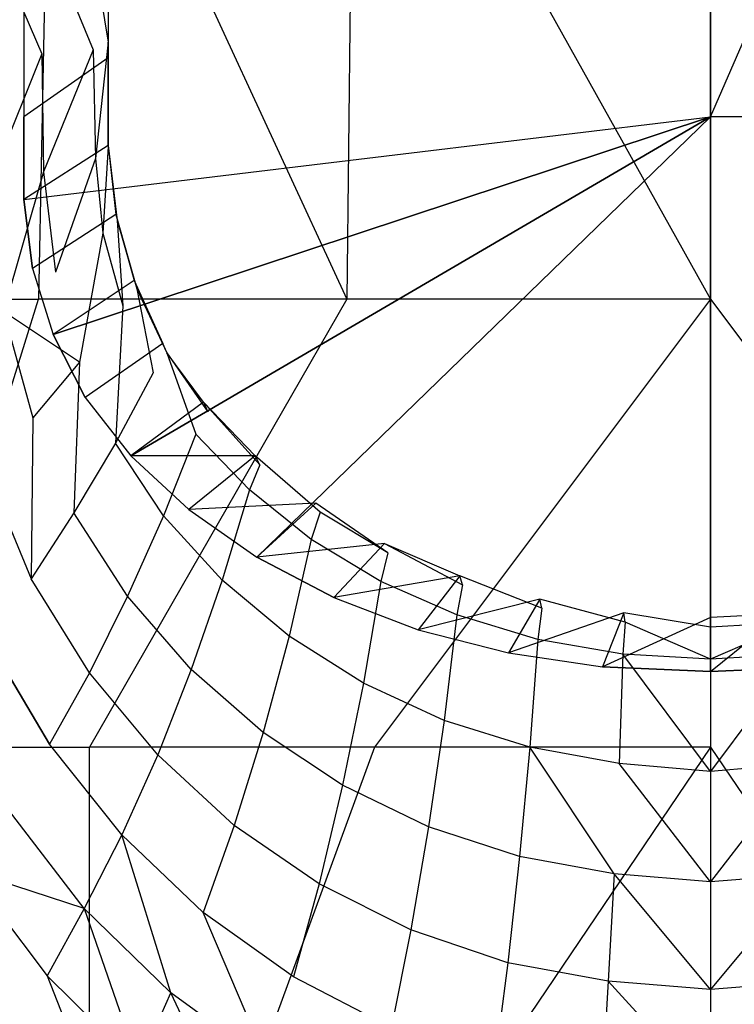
# Model space of a CAD drawing. Extents: x 0 to 0.37, y -0.56 to 0.
# Tile 6 of 25: x 0.078 to 0.189, y -0.451 to -0.299. Entities that reach past the tile are written whole.
import ezdxf

# ---------------------------------------------------------------- set-up
doc = ezdxf.new("R2010")
doc.units = 0
doc.layers.add('L0_WC_N_567610__0___REPLACEMTFO', color=7, linetype='CONTINUOUS')

msp = doc.modelspace()

# ---------------------------------------------------------------- linework, layer by layer
at = {"layer": 'L0_WC_N_567610__0___REPLACEMTFO', "color": 8}
for points, invisible_edges in [([(0.07876, -0.295792), (0.18494, -0.070272), (0.07876, -0.314262), (0.07876, -0.295792)], 15), ([(0.07876, -0.314262), (0.18494, -0.070272), (0.18494, -0.314262), (0.07876, -0.314262)], 15), ([(0.29112, -0.070272), (0.18494, -0.314262), (0.18494, -0.070272), (0.29112, -0.070272)], 13), ([(0.18494, -0.314262), (0.29112, -0.070272), (0.29112, -0.314262), (0.18494, -0.314262)], 10), ([(0.083004, -0.243516, 0.268168), (0.049118, -0.342436, 0.305881), (0.080995, -0.342436, 0.263578), (0.083004, -0.243516, 0.268168)], 13), ([(0.049118, -0.342436, 0.305881), (0.083004, -0.243516, 0.268168), (0.051743, -0.243516, 0.309653), (0.049118, -0.342436, 0.305881)], 14), ([(0.128701, -0.342436, 0.235312), (0.083004, -0.243516, 0.268168), (0.080995, -0.342436, 0.263578), (0.128701, -0.342436, 0.235312)], 13), ([(0.083004, -0.243516, 0.268168), (0.128701, -0.342436, 0.235312), (0.129788, -0.243516, 0.240448), (0.083004, -0.243516, 0.268168)], 14), ([(0.18494, -0.342436, 0.225386), (0.129788, -0.243516, 0.240448), (0.128701, -0.342436, 0.235312), (0.18494, -0.342436, 0.225386)], 13), ([(0.129788, -0.243516, 0.240448), (0.18494, -0.342436, 0.225386), (0.18494, -0.243516, 0.230714), (0.129788, -0.243516, 0.240448)], 14), ([(0.241179, -0.342436, 0.235312), (0.18494, -0.243516, 0.230714), (0.18494, -0.342436, 0.225386), (0.241179, -0.342436, 0.235312)], 13), ([(0.18494, -0.243516, 0.230714), (0.241179, -0.342436, 0.235312), (0.240092, -0.243516, 0.240448), (0.18494, -0.243516, 0.230714)], 14), ([(0.073038, -0.284817, 0.222058), (0.081552, -0.304535, 0.210796), (0.072579, -0.305628, 0.220724), (0.073038, -0.284817, 0.222058)], 14), ([(0.073038, -0.284817, 0.222058), (0.081757, -0.285188, 0.212017), (0.081552, -0.304535, 0.210796), (0.073038, -0.284817, 0.222058)], 14), ([(0.081757, -0.285188, 0.212017), (0.089449, -0.303907, 0.200431), (0.081552, -0.304535, 0.210796), (0.081757, -0.285188, 0.212017)], 14), ([(0.081757, -0.285188, 0.212017), (0.088953, -0.285579, 0.201612), (0.089449, -0.303907, 0.200431), (0.081757, -0.285188, 0.212017)], 14), ([(0.088953, -0.285579, 0.201612), (0.091801, -0.302727, 0.19484), (0.089449, -0.303907, 0.200431), (0.088953, -0.285579, 0.201612)], 14), ([(0.088953, -0.285579, 0.201612), (0.091801, -0.286636, 0.19547), (0.091801, -0.302727, 0.19484), (0.088953, -0.285579, 0.201612)], 14), ([(0.091801, -0.287131, 0.18861), (0.07876, -0.295792, 0.002901), (0.091801, -0.305158, 0.189411), (0.091801, -0.287131, 0.18861)], 14), ([(0.091801, -0.287131, 0.18861), (0.091801, -0.302727, 0.19484), (0.091801, -0.286636, 0.19547), (0.091801, -0.287131, 0.18861)], 14), ([(0.091801, -0.302727, 0.19484), (0.091801, -0.287131, 0.18861), (0.091801, -0.305158, 0.189411), (0.091801, -0.302727, 0.19484)], 13), ([(0.07876, -0.314262, 0.002859), (0.07876, -0.295792), (0.07876, -0.314262), (0.07876, -0.314262, 0.002859)], 13), ([(0.07876, -0.295792), (0.07876, -0.314262, 0.002859), (0.07876, -0.295792, 0.002901), (0.07876, -0.295792)], 14), ([(0.07876, -0.295792, 0.002901), (0.07876, -0.314262, 0.002859), (0.091801, -0.305158, 0.189411), (0.07876, -0.295792, 0.002901)], 14), ([(0.091801, -0.302727, 0.19484), (0.08981, -0.320692, 0.200116), (0.089449, -0.303907, 0.200431), (0.091801, -0.302727, 0.19484)], 14), ([(0.091801, -0.302727, 0.19484), (0.091801, -0.318875, 0.194178), (0.08981, -0.320692, 0.200116), (0.091801, -0.302727, 0.19484)], 14), ([(0.091801, -0.302727, 0.19484), (0.091801, -0.31872, 0.189687), (0.091801, -0.318875, 0.194178), (0.091801, -0.302727, 0.19484)], 13), ([(0.091801, -0.31872, 0.189687), (0.091801, -0.302727, 0.19484), (0.091801, -0.305158, 0.189411), (0.091801, -0.31872, 0.189687)], 14), ([(0.089449, -0.303907, 0.200431), (0.081778, -0.322774, 0.209955), (0.081552, -0.304535, 0.210796), (0.089449, -0.303907, 0.200431)], 14), ([(0.089449, -0.303907, 0.200431), (0.08981, -0.320692, 0.200116), (0.081778, -0.322774, 0.209955), (0.089449, -0.303907, 0.200431)], 14), ([(0.081552, -0.304535, 0.210796), (0.072858, -0.326037, 0.219528), (0.072579, -0.305628, 0.220724), (0.081552, -0.304535, 0.210796)], 14), ([(0.081552, -0.304535, 0.210796), (0.081778, -0.322774, 0.209955), (0.072858, -0.326037, 0.219528), (0.081552, -0.304535, 0.210796)], 14), ([(0.091801, -0.305158, 0.189411), (0.07876, -0.314262, 0.002859), (0.091801, -0.31872, 0.189687), (0.091801, -0.305158, 0.189411)], 14), ([(0.07876, -0.32706, 0.002841), (0.07876, -0.314262), (0.07876, -0.32706), (0.07876, -0.32706, 0.002841)], 13), ([(0.07876, -0.314262), (0.07876, -0.32706, 0.002841), (0.07876, -0.314262, 0.002859), (0.07876, -0.314262)], 14), ([(0.07876, -0.314262, 0.002859), (0.07876, -0.32706, 0.002841), (0.091801, -0.31872, 0.189687), (0.07876, -0.314262, 0.002859)], 14), ([(0.18494, -0.314262), (0.07876, -0.32706), (0.07876, -0.314262), (0.18494, -0.314262)], 13), ([(0.07876, -0.32706), (0.18494, -0.314262), (0.080098, -0.337698), (0.07876, -0.32706)], 10), ([(0.080098, -0.337698), (0.18494, -0.314262), (0.083278, -0.347928), (0.080098, -0.337698)], 13), ([(0.083278, -0.347928), (0.18494, -0.314262), (0.088213, -0.357661), (0.083278, -0.347928)], 10), ([(0.088213, -0.357661), (0.18494, -0.314262), (0.095274, -0.366696), (0.088213, -0.357661)], 13), ([(0.095274, -0.366696), (0.18494, -0.314262), (0.104253, -0.374994), (0.095274, -0.366696)], 10), ([(0.104253, -0.374994), (0.18494, -0.314262), (0.114799, -0.382343), (0.104253, -0.374994)], 13), ([(0.114799, -0.382343), (0.18494, -0.314262), (0.126705, -0.388572), (0.114799, -0.382343)], 10), ([(0.126705, -0.388572), (0.18494, -0.314262), (0.139758, -0.393549), (0.126705, -0.388572)], 15), ([(0.139758, -0.393549), (0.18494, -0.314262), (0.153692, -0.397145), (0.139758, -0.393549)], 15), ([(0.153692, -0.397145), (0.18494, -0.314262), (0.168274, -0.399292), (0.153692, -0.397145)], 15), ([(0.168274, -0.399292), (0.18494, -0.314262), (0.18494, -0.400002), (0.168274, -0.399292)], 11), ([(0.29112, -0.314262), (0.18494, -0.400002), (0.18494, -0.314262), (0.29112, -0.314262)], 13), ([(0.18494, -0.400002), (0.29112, -0.314262), (0.201606, -0.399292), (0.18494, -0.400002)], 10), ([(0.091801, -0.31872, 0.189687), (0.07876, -0.32706, 0.002841), (0.092992, -0.329357, 0.189723), (0.091801, -0.31872, 0.189687)], 14), ([(0.091801, -0.318875, 0.194178), (0.090987, -0.332281, 0.199817), (0.08981, -0.320692, 0.200116), (0.091801, -0.318875, 0.194178)], 14), ([(0.091801, -0.318875, 0.194178), (0.093169, -0.330281, 0.194092), (0.090987, -0.332281, 0.199817), (0.091801, -0.318875, 0.194178)], 14), ([(0.091801, -0.31872, 0.189687), (0.093169, -0.330281, 0.194092), (0.091801, -0.318875, 0.194178), (0.091801, -0.31872, 0.189687)], 14), ([(0.091801, -0.31872, 0.189687), (0.092992, -0.329357, 0.189723), (0.093169, -0.330281, 0.194092), (0.091801, -0.31872, 0.189687)], 14), ([(0.08981, -0.320692, 0.200116), (0.083649, -0.338281, 0.209242), (0.081778, -0.322774, 0.209955), (0.08981, -0.320692, 0.200116)], 14), ([(0.08981, -0.320692, 0.200116), (0.090987, -0.332281, 0.199817), (0.083649, -0.338281, 0.209242), (0.08981, -0.320692, 0.200116)], 14), ([(0.081778, -0.322774, 0.209955), (0.075609, -0.344374, 0.218721), (0.072858, -0.326037, 0.219528), (0.081778, -0.322774, 0.209955)], 14), ([(0.081778, -0.322774, 0.209955), (0.083649, -0.338281, 0.209242), (0.075609, -0.344374, 0.218721), (0.081778, -0.322774, 0.209955)], 14), ([(0.080098, -0.337698, 0.002877), (0.07876, -0.32706), (0.080098, -0.337698), (0.080098, -0.337698, 0.002877)], 13), ([(0.07876, -0.32706), (0.080098, -0.337698, 0.002877), (0.07876, -0.32706, 0.002841), (0.07876, -0.32706)], 14), ([(0.07876, -0.32706, 0.002841), (0.080098, -0.337698, 0.002877), (0.092992, -0.329357, 0.189723), (0.07876, -0.32706, 0.002841)], 14), ([(0.092992, -0.329357, 0.189723), (0.080098, -0.337698, 0.002877), (0.095826, -0.339587, 0.189686), (0.092992, -0.329357, 0.189723)], 14), ([(0.092992, -0.329357, 0.189723), (0.096238, -0.34088, 0.193924), (0.093169, -0.330281, 0.194092), (0.092992, -0.329357, 0.189723)], 14), ([(0.092992, -0.329357, 0.189723), (0.095826, -0.339587, 0.189686), (0.096238, -0.34088, 0.193924), (0.092992, -0.329357, 0.189723)], 14), ([(0.093169, -0.330281, 0.194092), (0.094073, -0.343494, 0.19934), (0.090987, -0.332281, 0.199817), (0.093169, -0.330281, 0.194092)], 14), ([(0.093169, -0.330281, 0.194092), (0.096238, -0.34088, 0.193924), (0.094073, -0.343494, 0.19934), (0.093169, -0.330281, 0.194092)], 14), ([(0.090987, -0.332281, 0.199817), (0.08737, -0.352188, 0.208307), (0.083649, -0.338281, 0.209242), (0.090987, -0.332281, 0.199817)], 14), ([(0.090987, -0.332281, 0.199817), (0.094073, -0.343494, 0.19934), (0.08737, -0.352188, 0.208307), (0.090987, -0.332281, 0.199817)], 14), ([(0.083278, -0.347928, 0.002839), (0.080098, -0.337698), (0.083278, -0.347928), (0.083278, -0.347928, 0.002839)], 13), ([(0.080098, -0.337698), (0.083278, -0.347928, 0.002839), (0.080098, -0.337698, 0.002877), (0.080098, -0.337698)], 14), ([(0.080098, -0.337698, 0.002877), (0.083278, -0.347928, 0.002839), (0.095826, -0.339587, 0.189686), (0.080098, -0.337698, 0.002877)], 14), ([(0.08737, -0.352188, 0.208307), (0.075609, -0.344374, 0.218721), (0.083649, -0.338281, 0.209242), (0.08737, -0.352188, 0.208307)], 14), ([(0.095826, -0.339587, 0.189686), (0.083278, -0.347928, 0.002839), (0.100223, -0.349321, 0.189631), (0.095826, -0.339587, 0.189686)], 14), ([(0.096238, -0.34088, 0.193924), (0.098744, -0.353853, 0.198977), (0.094073, -0.343494, 0.19934), (0.096238, -0.34088, 0.193924)], 14), ([(0.095826, -0.339587, 0.189686), (0.100865, -0.350756, 0.193792), (0.096238, -0.34088, 0.193924), (0.095826, -0.339587, 0.189686)], 14), ([(0.095826, -0.339587, 0.189686), (0.100223, -0.349321, 0.189631), (0.100865, -0.350756, 0.193792), (0.095826, -0.339587, 0.189686)], 14), ([(0.096238, -0.34088, 0.193924), (0.100865, -0.350756, 0.193792), (0.098744, -0.353853, 0.198977), (0.096238, -0.34088, 0.193924)], 14), ([(0.059459, -0.411724, 0.30968), (0.080995, -0.342436, 0.263578), (0.049118, -0.342436, 0.305881), (0.059459, -0.411724, 0.30968)], 14), ([(0.080995, -0.342436, 0.263578), (0.059459, -0.411724, 0.30968), (0.08891, -0.411724, 0.270597), (0.080995, -0.342436, 0.263578)], 13), ([(0.08891, -0.411724, 0.270597), (0.128701, -0.342436, 0.235312), (0.080995, -0.342436, 0.263578), (0.08891, -0.411724, 0.270597)], 13), ([(0.128701, -0.342436, 0.235312), (0.08891, -0.411724, 0.270597), (0.132985, -0.411724, 0.244482), (0.128701, -0.342436, 0.235312)], 14), ([(0.132985, -0.411724, 0.244482), (0.18494, -0.342436, 0.225386), (0.128701, -0.342436, 0.235312), (0.132985, -0.411724, 0.244482)], 13), ([(0.18494, -0.342436, 0.225386), (0.132985, -0.411724, 0.244482), (0.18494, -0.411724, 0.235312), (0.18494, -0.342436, 0.225386)], 14), ([(0.236895, -0.411724, 0.244482), (0.18494, -0.342436, 0.225386), (0.18494, -0.411724, 0.235312), (0.236895, -0.411724, 0.244482)], 13), ([(0.18494, -0.342436, 0.225386), (0.236895, -0.411724, 0.244482), (0.241179, -0.342436, 0.235312), (0.18494, -0.342436, 0.225386)], 14), ([(0.094073, -0.343494, 0.19934), (0.092912, -0.364732, 0.207346), (0.08737, -0.352188, 0.208307), (0.094073, -0.343494, 0.19934)], 14), ([(0.098744, -0.353853, 0.198977), (0.092912, -0.364732, 0.207346), (0.094073, -0.343494, 0.19934), (0.098744, -0.353853, 0.198977)], 14), ([(0.075609, -0.344374, 0.218721), (0.08013, -0.360812, 0.217495), (0.072934, -0.36896, 0.227475), (0.075609, -0.344374, 0.218721)], 14), ([(0.075609, -0.344374, 0.218721), (0.08737, -0.352188, 0.208307), (0.08013, -0.360812, 0.217495), (0.075609, -0.344374, 0.218721)], 13), ([(0.088213, -0.357661, 0.002786), (0.083278, -0.347928), (0.088213, -0.357661), (0.088213, -0.357661, 0.002786)], 13), ([(0.083278, -0.347928), (0.088213, -0.357661, 0.002786), (0.083278, -0.347928, 0.002839), (0.083278, -0.347928)], 14), ([(0.083278, -0.347928, 0.002839), (0.088213, -0.357661, 0.002786), (0.100223, -0.349321, 0.189631), (0.083278, -0.347928, 0.002839)], 14), ([(0.100223, -0.349321, 0.189631), (0.088213, -0.357661, 0.002786), (0.106517, -0.358356, 0.189574), (0.100223, -0.349321, 0.189631)], 14), ([(0.106517, -0.358356, 0.189574), (0.100865, -0.350756, 0.193792), (0.100223, -0.349321, 0.189631), (0.106517, -0.358356, 0.189574)], 14), ([(0.100865, -0.350756, 0.193792), (0.105365, -0.363317, 0.198707), (0.098744, -0.353853, 0.198977), (0.100865, -0.350756, 0.193792)], 14), ([(0.100865, -0.350756, 0.193792), (0.106517, -0.358356, 0.189574), (0.107226, -0.359868, 0.193794), (0.100865, -0.350756, 0.193792)], 13), ([(0.100865, -0.350756, 0.193792), (0.107226, -0.359868, 0.193794), (0.105365, -0.363317, 0.198707), (0.100865, -0.350756, 0.193792)], 14), ([(0.08737, -0.352188, 0.208307), (0.086478, -0.375483, 0.216075), (0.08013, -0.360812, 0.217495), (0.08737, -0.352188, 0.208307)], 14), ([(0.092912, -0.364732, 0.207346), (0.086478, -0.375483, 0.216075), (0.08737, -0.352188, 0.208307), (0.092912, -0.364732, 0.207346)], 14), ([(0.100362, -0.375939, 0.206502), (0.092912, -0.364732, 0.207346), (0.098744, -0.353853, 0.198977), (0.100362, -0.375939, 0.206502)], 14), ([(0.105365, -0.363317, 0.198707), (0.100362, -0.375939, 0.206502), (0.098744, -0.353853, 0.198977), (0.105365, -0.363317, 0.198707)], 14), ([(0.095274, -0.366696, 0.002728), (0.088213, -0.357661), (0.095274, -0.366696), (0.095274, -0.366696, 0.002728)], 13), ([(0.088213, -0.357661), (0.095274, -0.366696, 0.002728), (0.088213, -0.357661, 0.002786), (0.088213, -0.357661)], 14), ([(0.088213, -0.357661, 0.002786), (0.095274, -0.366696, 0.002728), (0.106517, -0.358356, 0.189574), (0.088213, -0.357661, 0.002786)], 14), ([(0.106517, -0.358356, 0.189574), (0.095274, -0.366696, 0.002728), (0.114519, -0.366653, 0.189524), (0.106517, -0.358356, 0.189574)], 14), ([(0.106517, -0.358356, 0.189574), (0.11526, -0.368074, 0.193669), (0.107226, -0.359868, 0.193794), (0.106517, -0.358356, 0.189574)], 14), ([(0.106517, -0.358356, 0.189574), (0.114519, -0.366653, 0.189524), (0.11526, -0.368074, 0.193669), (0.106517, -0.358356, 0.189574)], 14), ([(0.113647, -0.371955, 0.198477), (0.105365, -0.363317, 0.198707), (0.107226, -0.359868, 0.193794), (0.113647, -0.371955, 0.198477)], 14), ([(0.11526, -0.368074, 0.193669), (0.113647, -0.371955, 0.198477), (0.107226, -0.359868, 0.193794), (0.11526, -0.368074, 0.193669)], 14), ([(0.08013, -0.360812, 0.217495), (0.079895, -0.385664, 0.225662), (0.072934, -0.36896, 0.227475), (0.08013, -0.360812, 0.217495)], 14), ([(0.086478, -0.375483, 0.216075), (0.079895, -0.385664, 0.225662), (0.08013, -0.360812, 0.217495), (0.086478, -0.375483, 0.216075)], 14), ([(0.109433, -0.385883, 0.205732), (0.100362, -0.375939, 0.206502), (0.105365, -0.363317, 0.198707), (0.109433, -0.385883, 0.205732)], 14), ([(0.113647, -0.371955, 0.198477), (0.109433, -0.385883, 0.205732), (0.105365, -0.363317, 0.198707), (0.113647, -0.371955, 0.198477)], 14), ([(0.094767, -0.388389, 0.21475), (0.086478, -0.375483, 0.216075), (0.092912, -0.364732, 0.207346), (0.094767, -0.388389, 0.21475)], 14), ([(0.100362, -0.375939, 0.206502), (0.094767, -0.388389, 0.21475), (0.092912, -0.364732, 0.207346), (0.100362, -0.375939, 0.206502)], 14), ([(0.114519, -0.366653, 0.189524), (0.095274, -0.366696, 0.002728), (0.104253, -0.374994, 0.002678), (0.114519, -0.366653, 0.189524)], 14), ([(0.104253, -0.374994), (0.095274, -0.366696, 0.002728), (0.095274, -0.366696), (0.104253, -0.374994)], 13), ([(0.095274, -0.366696, 0.002728), (0.104253, -0.374994), (0.104253, -0.374994, 0.002678), (0.095274, -0.366696, 0.002728)], 14), ([(0.114519, -0.366653, 0.189524), (0.104253, -0.374994, 0.002678), (0.123918, -0.374002, 0.189482), (0.114519, -0.366653, 0.189524)], 14), ([(0.11526, -0.368074, 0.193669), (0.114519, -0.366653, 0.189524), (0.124581, -0.37539, 0.193614), (0.11526, -0.368074, 0.193669)], 14), ([(0.124581, -0.37539, 0.193614), (0.114519, -0.366653, 0.189524), (0.123918, -0.374002, 0.189482), (0.124581, -0.37539, 0.193614)], 14), ([(0.123206, -0.379605, 0.198219), (0.113647, -0.371955, 0.198477), (0.11526, -0.368074, 0.193669), (0.123206, -0.379605, 0.198219)], 14), ([(0.124581, -0.37539, 0.193614), (0.123206, -0.379605, 0.198219), (0.11526, -0.368074, 0.193669), (0.124581, -0.37539, 0.193614)], 14), ([(0.072934, -0.36896, 0.227475), (0.079895, -0.385664, 0.225662), (0.073183, -0.395152, 0.236635), (0.072934, -0.36896, 0.227475)], 14), ([(0.119788, -0.394546, 0.204965), (0.109433, -0.385883, 0.205732), (0.113647, -0.371955, 0.198477), (0.119788, -0.394546, 0.204965)], 14), ([(0.123206, -0.379605, 0.198219), (0.119788, -0.394546, 0.204965), (0.113647, -0.371955, 0.198477), (0.123206, -0.379605, 0.198219)], 14), ([(0.123918, -0.374002, 0.189482), (0.104253, -0.374994, 0.002678), (0.114799, -0.382343, 0.002635), (0.123918, -0.374002, 0.189482)], 14), ([(0.123918, -0.374002, 0.189482), (0.114799, -0.382343, 0.002635), (0.134528, -0.380232, 0.189446), (0.123918, -0.374002, 0.189482)], 14), ([(0.135059, -0.381664, 0.19368), (0.124581, -0.37539, 0.193614), (0.123918, -0.374002, 0.189482), (0.135059, -0.381664, 0.19368)], 14), ([(0.135059, -0.381664, 0.19368), (0.123918, -0.374002, 0.189482), (0.134528, -0.380232, 0.189446), (0.135059, -0.381664, 0.19368)], 14), ([(0.088877, -0.400228, 0.223944), (0.079895, -0.385664, 0.225662), (0.086478, -0.375483, 0.216075), (0.088877, -0.400228, 0.223944)], 14), ([(0.094767, -0.388389, 0.21475), (0.088877, -0.400228, 0.223944), (0.086478, -0.375483, 0.216075), (0.094767, -0.388389, 0.21475)], 14), ([(0.114799, -0.382343), (0.104253, -0.374994, 0.002678), (0.104253, -0.374994), (0.114799, -0.382343)], 13), ([(0.104253, -0.374994, 0.002678), (0.114799, -0.382343), (0.114799, -0.382343, 0.002635), (0.104253, -0.374994, 0.002678)], 14), ([(0.133955, -0.386082, 0.19799), (0.123206, -0.379605, 0.198219), (0.124581, -0.37539, 0.193614), (0.133955, -0.386082, 0.19799)], 14), ([(0.135059, -0.381664, 0.19368), (0.133955, -0.386082, 0.19799), (0.124581, -0.37539, 0.193614), (0.135059, -0.381664, 0.19368)], 14), ([(0.104642, -0.399689, 0.21348), (0.094767, -0.388389, 0.21475), (0.100362, -0.375939, 0.206502), (0.104642, -0.399689, 0.21348)], 14), ([(0.109433, -0.385883, 0.205732), (0.104642, -0.399689, 0.21348), (0.100362, -0.375939, 0.206502), (0.109433, -0.385883, 0.205732)], 14), ([(0.134528, -0.380232, 0.189446), (0.114799, -0.382343, 0.002635), (0.126705, -0.388572, 0.002599), (0.134528, -0.380232, 0.189446)], 14), ([(0.131277, -0.401817, 0.204265), (0.119788, -0.394546, 0.204965), (0.123206, -0.379605, 0.198219), (0.131277, -0.401817, 0.204265)], 14), ([(0.133955, -0.386082, 0.19799), (0.131277, -0.401817, 0.204265), (0.123206, -0.379605, 0.198219), (0.133955, -0.386082, 0.19799)], 14), ([(0.134528, -0.380232, 0.189446), (0.126705, -0.388572, 0.002599), (0.146161, -0.385209, 0.189416), (0.134528, -0.380232, 0.189446)], 14), ([(0.146577, -0.386605, 0.193665), (0.134528, -0.380232, 0.189446), (0.146161, -0.385209, 0.189416), (0.146577, -0.386605, 0.193665)], 13), ([(0.134528, -0.380232, 0.189446), (0.146577, -0.386605, 0.193665), (0.135059, -0.381664, 0.19368), (0.134528, -0.380232, 0.189446)], 14), ([(0.145724, -0.391268, 0.197781), (0.133955, -0.386082, 0.19799), (0.135059, -0.381664, 0.19368), (0.145724, -0.391268, 0.197781)], 14), ([(0.146577, -0.386605, 0.193665), (0.145724, -0.391268, 0.197781), (0.135059, -0.381664, 0.19368), (0.146577, -0.386605, 0.193665)], 14), ([(0.126705, -0.388572), (0.114799, -0.382343, 0.002635), (0.114799, -0.382343), (0.126705, -0.388572)], 13), ([(0.114799, -0.382343, 0.002635), (0.126705, -0.388572), (0.126705, -0.388572, 0.002599), (0.114799, -0.382343, 0.002635)], 14), ([(0.082711, -0.411251, 0.234678), (0.073183, -0.395152, 0.236635), (0.079895, -0.385664, 0.225662), (0.082711, -0.411251, 0.234678)], 14), ([(0.088877, -0.400228, 0.223944), (0.082711, -0.411251, 0.234678), (0.079895, -0.385664, 0.225662), (0.088877, -0.400228, 0.223944)], 14), ([(0.115764, -0.409462, 0.212196), (0.104642, -0.399689, 0.21348), (0.109433, -0.385883, 0.205732), (0.115764, -0.409462, 0.212196)], 14), ([(0.119788, -0.394546, 0.204965), (0.115764, -0.409462, 0.212196), (0.109433, -0.385883, 0.205732), (0.119788, -0.394546, 0.204965)], 14), ([(0.146161, -0.385209, 0.189416), (0.126705, -0.388572, 0.002599), (0.139758, -0.393549, 0.00257), (0.146161, -0.385209, 0.189416)], 14), ([(0.14376, -0.407572, 0.203717), (0.131277, -0.401817, 0.204265), (0.133955, -0.386082, 0.19799), (0.14376, -0.407572, 0.203717)], 14), ([(0.145724, -0.391268, 0.197781), (0.14376, -0.407572, 0.203717), (0.133955, -0.386082, 0.19799), (0.145724, -0.391268, 0.197781)], 14), ([(0.146161, -0.385209, 0.189416), (0.139758, -0.393549, 0.00257), (0.158578, -0.388805, 0.189396), (0.146161, -0.385209, 0.189416)], 14), ([(0.146577, -0.386605, 0.193665), (0.146161, -0.385209, 0.189416), (0.158859, -0.390222, 0.193623), (0.146577, -0.386605, 0.193665)], 14), ([(0.158859, -0.390222, 0.193623), (0.146161, -0.385209, 0.189416), (0.158578, -0.388805, 0.189396), (0.158859, -0.390222, 0.193623)], 14), ([(0.158259, -0.395043, 0.197586), (0.145724, -0.391268, 0.197781), (0.146577, -0.386605, 0.193665), (0.158259, -0.395043, 0.197586)], 14), ([(0.158859, -0.390222, 0.193623), (0.158259, -0.395043, 0.197586), (0.146577, -0.386605, 0.193665), (0.158859, -0.390222, 0.193623)], 14), ([(0.099455, -0.412895, 0.222256), (0.088877, -0.400228, 0.223944), (0.094767, -0.388389, 0.21475), (0.099455, -0.412895, 0.222256)], 14), ([(0.104642, -0.399689, 0.21348), (0.099455, -0.412895, 0.222256), (0.094767, -0.388389, 0.21475), (0.104642, -0.399689, 0.21348)], 14), ([(0.139758, -0.393549), (0.126705, -0.388572, 0.002599), (0.126705, -0.388572), (0.139758, -0.393549)], 13), ([(0.126705, -0.388572, 0.002599), (0.139758, -0.393549), (0.139758, -0.393549, 0.00257), (0.126705, -0.388572, 0.002599)], 14), ([(0.158578, -0.388805, 0.189396), (0.139758, -0.393549, 0.00257), (0.153692, -0.397145, 0.002549), (0.158578, -0.388805, 0.189396)], 14), ([(0.158578, -0.388805, 0.189396), (0.153692, -0.397145, 0.002549), (0.171574, -0.390952, 0.189384), (0.158578, -0.388805, 0.189396)], 14), ([(0.158859, -0.390222, 0.193623), (0.158578, -0.388805, 0.189396), (0.171729, -0.392407, 0.193592), (0.158859, -0.390222, 0.193623)], 14), ([(0.171729, -0.392407, 0.193592), (0.158578, -0.388805, 0.189396), (0.171574, -0.390952, 0.189384), (0.171729, -0.392407, 0.193592)], 14), ([(0.171574, -0.390952, 0.189384), (0.153692, -0.397145, 0.002549), (0.168274, -0.399292, 0.002537), (0.171574, -0.390952, 0.189384)], 14), ([(0.17141, -0.397315, 0.197445), (0.158259, -0.395043, 0.197586), (0.158859, -0.390222, 0.193623), (0.17141, -0.397315, 0.197445)], 14), ([(0.171729, -0.392407, 0.193592), (0.17141, -0.397315, 0.197445), (0.158859, -0.390222, 0.193623), (0.171729, -0.392407, 0.193592)], 14), ([(0.171574, -0.390952, 0.189384), (0.168274, -0.399292, 0.002537), (0.18494, -0.391661, 0.189382), (0.171574, -0.390952, 0.189384)], 14), ([(0.171729, -0.392407, 0.193592), (0.171574, -0.390952, 0.189384), (0.18494, -0.393141, 0.193574), (0.171729, -0.392407, 0.193592)], 14), ([(0.18494, -0.393141, 0.193574), (0.171574, -0.390952, 0.189384), (0.18494, -0.391661, 0.189382), (0.18494, -0.393141, 0.193574)], 14), ([(0.18494, -0.393141, 0.193574), (0.18494, -0.391661, 0.189382), (0.198306, -0.390952, 0.189384), (0.18494, -0.393141, 0.193574)], 14), ([(0.198151, -0.392407, 0.193592), (0.18494, -0.393141, 0.193574), (0.198306, -0.390952, 0.189384), (0.198151, -0.392407, 0.193592)], 14), ([(0.198306, -0.390952, 0.189384), (0.18494, -0.391661, 0.189382), (0.201606, -0.399292, 0.002537), (0.198306, -0.390952, 0.189384)], 14), ([(0.157004, -0.411729, 0.203297), (0.14376, -0.407572, 0.203717), (0.145724, -0.391268, 0.197781), (0.157004, -0.411729, 0.203297)], 14), ([(0.158259, -0.395043, 0.197586), (0.157004, -0.411729, 0.203297), (0.145724, -0.391268, 0.197781), (0.158259, -0.395043, 0.197586)], 14), ([(0.18494, -0.391661, 0.189382), (0.168274, -0.399292, 0.002537), (0.18494, -0.400002, 0.002535), (0.18494, -0.391661, 0.189382)], 14), ([(0.18494, -0.398082, 0.19737), (0.17141, -0.397315, 0.197445), (0.171729, -0.392407, 0.193592), (0.18494, -0.398082, 0.19737)], 14), ([(0.18494, -0.398082, 0.19737), (0.171729, -0.392407, 0.193592), (0.18494, -0.393141, 0.193574), (0.18494, -0.398082, 0.19737)], 14), ([(0.18494, -0.391661, 0.189382), (0.18494, -0.400002, 0.002535), (0.201606, -0.399292, 0.002537), (0.18494, -0.391661, 0.189382)], 14), ([(0.198151, -0.392407, 0.193592), (0.18494, -0.398082, 0.19737), (0.18494, -0.393141, 0.193574), (0.198151, -0.392407, 0.193592)], 14), ([(0.19847, -0.397315, 0.197445), (0.18494, -0.398082, 0.19737), (0.198151, -0.392407, 0.193592), (0.19847, -0.397315, 0.197445)], 14), ([(0.153692, -0.397145), (0.139758, -0.393549, 0.00257), (0.139758, -0.393549), (0.153692, -0.397145)], 13), ([(0.139758, -0.393549, 0.00257), (0.153692, -0.397145), (0.153692, -0.397145, 0.002549), (0.139758, -0.393549, 0.00257)], 14), ([(0.073183, -0.395152, 0.236635), (0.082711, -0.411251, 0.234678), (0.07637, -0.421417, 0.247473), (0.073183, -0.395152, 0.236635)], 14), ([(0.128043, -0.417604, 0.211037), (0.115764, -0.409462, 0.212196), (0.119788, -0.394546, 0.204965), (0.128043, -0.417604, 0.211037)], 14), ([(0.131277, -0.401817, 0.204265), (0.128043, -0.417604, 0.211037), (0.119788, -0.394546, 0.204965), (0.131277, -0.401817, 0.204265)], 14), ([(0.170819, -0.414226, 0.203075), (0.157004, -0.411729, 0.203297), (0.158259, -0.395043, 0.197586), (0.170819, -0.414226, 0.203075)], 14), ([(0.17141, -0.397315, 0.197445), (0.170819, -0.414226, 0.203075), (0.158259, -0.395043, 0.197586), (0.17141, -0.397315, 0.197445)], 14), ([(0.168274, -0.399292), (0.153692, -0.397145, 0.002549), (0.153692, -0.397145), (0.168274, -0.399292)], 13), ([(0.153692, -0.397145, 0.002549), (0.168274, -0.399292), (0.168274, -0.399292, 0.002537), (0.153692, -0.397145, 0.002549)], 14), ([(0.18494, -0.415449, 0.202796), (0.170819, -0.414226, 0.203075), (0.17141, -0.397315, 0.197445), (0.18494, -0.415449, 0.202796)], 14), ([(0.18494, -0.415449, 0.202796), (0.17141, -0.397315, 0.197445), (0.18494, -0.398082, 0.19737), (0.18494, -0.415449, 0.202796)], 14), ([(0.19847, -0.397315, 0.197445), (0.18494, -0.415449, 0.202796), (0.18494, -0.398082, 0.19737), (0.19847, -0.397315, 0.197445)], 14), ([(0.199061, -0.414226, 0.203075), (0.18494, -0.415449, 0.202796), (0.19847, -0.397315, 0.197445), (0.199061, -0.414226, 0.203075)], 14), ([(0.093889, -0.425245, 0.232729), (0.082711, -0.411251, 0.234678), (0.088877, -0.400228, 0.223944), (0.093889, -0.425245, 0.232729)], 14), ([(0.099455, -0.412895, 0.222256), (0.093889, -0.425245, 0.232729), (0.088877, -0.400228, 0.223944), (0.099455, -0.412895, 0.222256)], 14), ([(0.111302, -0.423815, 0.22054), (0.099455, -0.412895, 0.222256), (0.104642, -0.399689, 0.21348), (0.111302, -0.423815, 0.22054)], 14), ([(0.115764, -0.409462, 0.212196), (0.111302, -0.423815, 0.22054), (0.104642, -0.399689, 0.21348), (0.115764, -0.409462, 0.212196)], 14), ([(0.18494, -0.400002), (0.168274, -0.399292, 0.002537), (0.168274, -0.399292), (0.18494, -0.400002)], 13), ([(0.168274, -0.399292, 0.002537), (0.18494, -0.400002), (0.18494, -0.400002, 0.002535), (0.168274, -0.399292, 0.002537)], 14), ([(0.201606, -0.399292, 0.002537), (0.18494, -0.400002), (0.201606, -0.399292), (0.201606, -0.399292, 0.002537)], 13), ([(0.18494, -0.400002), (0.201606, -0.399292, 0.002537), (0.18494, -0.400002, 0.002535), (0.18494, -0.400002)], 14), ([(0.141344, -0.424005, 0.210147), (0.128043, -0.417604, 0.211037), (0.131277, -0.401817, 0.204265), (0.141344, -0.424005, 0.210147)], 14), ([(0.14376, -0.407572, 0.203717), (0.141344, -0.424005, 0.210147), (0.131277, -0.401817, 0.204265), (0.14376, -0.407572, 0.203717)], 14), ([(0.155413, -0.428601, 0.209503), (0.141344, -0.424005, 0.210147), (0.14376, -0.407572, 0.203717), (0.155413, -0.428601, 0.209503)], 14), ([(0.157004, -0.411729, 0.203297), (0.155413, -0.428601, 0.209503), (0.14376, -0.407572, 0.203717), (0.157004, -0.411729, 0.203297)], 14), ([(0.124413, -0.432855, 0.219021), (0.111302, -0.423815, 0.22054), (0.115764, -0.409462, 0.212196), (0.124413, -0.432855, 0.219021)], 14), ([(0.128043, -0.417604, 0.211037), (0.124413, -0.432855, 0.219021), (0.115764, -0.409462, 0.212196), (0.128043, -0.417604, 0.211037)], 14), ([(0.059459, -0.411724, 0.30968), (0.071262, -0.470463, 0.355781), (0.08891, -0.470463, 0.320497), (0.059459, -0.411724, 0.30968)], 13), ([(0.08891, -0.470463, 0.320497), (0.08891, -0.411724, 0.270597), (0.059459, -0.411724, 0.30968), (0.08891, -0.470463, 0.320497)], 14), ([(0.0881, -0.436632, 0.245475), (0.07637, -0.421417, 0.247473), (0.082711, -0.411251, 0.234678), (0.0881, -0.436632, 0.245475)], 14), ([(0.093889, -0.425245, 0.232729), (0.0881, -0.436632, 0.245475), (0.082711, -0.411251, 0.234678), (0.093889, -0.425245, 0.232729)], 14), ([(0.08891, -0.411724, 0.270597), (0.08891, -0.470463, 0.320497), (0.11145, -0.470463, 0.290584), (0.08891, -0.411724, 0.270597)], 13), ([(0.11145, -0.470463, 0.290584), (0.132985, -0.411724, 0.244482), (0.08891, -0.411724, 0.270597), (0.11145, -0.470463, 0.290584)], 13), ([(0.132985, -0.411724, 0.244482), (0.11145, -0.470463, 0.290584), (0.145183, -0.470463, 0.270597), (0.132985, -0.411724, 0.244482)], 14), ([(0.145183, -0.470463, 0.270597), (0.18494, -0.411724, 0.235312), (0.132985, -0.411724, 0.244482), (0.145183, -0.470463, 0.270597)], 13), ([(0.18494, -0.411724, 0.235312), (0.145183, -0.470463, 0.270597), (0.18494, -0.470463, 0.263578), (0.18494, -0.411724, 0.235312)], 14), ([(0.157004, -0.411729, 0.203297), (0.170043, -0.431271, 0.209295), (0.155413, -0.428601, 0.209503), (0.157004, -0.411729, 0.203297)], 13), ([(0.170043, -0.431271, 0.209295), (0.157004, -0.411729, 0.203297), (0.170819, -0.414226, 0.203075), (0.170043, -0.431271, 0.209295)], 14), ([(0.224697, -0.470463, 0.270597), (0.18494, -0.411724, 0.235312), (0.18494, -0.470463, 0.263578), (0.224697, -0.470463, 0.270597)], 13), ([(0.18494, -0.411724, 0.235312), (0.224697, -0.470463, 0.270597), (0.236895, -0.411724, 0.244482), (0.18494, -0.411724, 0.235312)], 14), ([(0.106462, -0.437279, 0.230778), (0.093889, -0.425245, 0.232729), (0.099455, -0.412895, 0.222256), (0.106462, -0.437279, 0.230778)], 14), ([(0.111302, -0.423815, 0.22054), (0.106462, -0.437279, 0.230778), (0.099455, -0.412895, 0.222256), (0.111302, -0.423815, 0.22054)], 14), ([(0.18494, -0.432549, 0.209048), (0.170043, -0.431271, 0.209295), (0.170819, -0.414226, 0.203075), (0.18494, -0.432549, 0.209048)], 14), ([(0.18494, -0.432549, 0.209048), (0.170819, -0.414226, 0.203075), (0.18494, -0.415449, 0.202796), (0.18494, -0.432549, 0.209048)], 14), ([(0.199061, -0.414226, 0.203075), (0.18494, -0.432549, 0.209048), (0.18494, -0.415449, 0.202796), (0.199061, -0.414226, 0.203075)], 14), ([(0.199837, -0.431271, 0.209295), (0.18494, -0.432549, 0.209048), (0.199061, -0.414226, 0.203075), (0.199837, -0.431271, 0.209295)], 14), ([(0.138602, -0.439949, 0.217836), (0.124413, -0.432855, 0.219021), (0.128043, -0.417604, 0.211037), (0.138602, -0.439949, 0.217836)], 14), ([(0.141344, -0.424005, 0.210147), (0.138602, -0.439949, 0.217836), (0.128043, -0.417604, 0.211037), (0.141344, -0.424005, 0.210147)], 14), ([(0.0881, -0.436632, 0.245475), (0.070052, -0.430793, 0.262664), (0.07637, -0.421417, 0.247473), (0.0881, -0.436632, 0.245475)], 14), ([(0.120463, -0.447197, 0.229079), (0.106462, -0.437279, 0.230778), (0.111302, -0.423815, 0.22054), (0.120463, -0.447197, 0.229079)], 14), ([(0.124413, -0.432855, 0.219021), (0.120463, -0.447197, 0.229079), (0.111302, -0.423815, 0.22054), (0.124413, -0.432855, 0.219021)], 14), ([(0.153582, -0.445041, 0.216984), (0.138602, -0.439949, 0.217836), (0.141344, -0.424005, 0.210147), (0.153582, -0.445041, 0.216984)], 14), ([(0.155413, -0.428601, 0.209503), (0.153582, -0.445041, 0.216984), (0.141344, -0.424005, 0.210147), (0.155413, -0.428601, 0.209503)], 14), ([(0.093889, -0.425245, 0.232729), (0.101456, -0.449672, 0.243553), (0.0881, -0.436632, 0.245475), (0.093889, -0.425245, 0.232729)], 13), ([(0.101456, -0.449672, 0.243553), (0.093889, -0.425245, 0.232729), (0.106462, -0.437279, 0.230778), (0.101456, -0.449672, 0.243553)], 14), ([(0.169139, -0.447903, 0.216815), (0.153582, -0.445041, 0.216984), (0.155413, -0.428601, 0.209503), (0.169139, -0.447903, 0.216815)], 14), ([(0.170043, -0.431271, 0.209295), (0.169139, -0.447903, 0.216815), (0.155413, -0.428601, 0.209503), (0.170043, -0.431271, 0.209295)], 14), ([(0.070052, -0.430793, 0.262664), (0.082355, -0.447057, 0.260841), (0.076863, -0.456601, 0.278893), (0.070052, -0.430793, 0.262664)], 14), ([(0.070052, -0.430793, 0.262664), (0.0881, -0.436632, 0.245475), (0.082355, -0.447057, 0.260841), (0.070052, -0.430793, 0.262664)], 13), ([(0.18494, -0.449177, 0.216599), (0.169139, -0.447903, 0.216815), (0.170043, -0.431271, 0.209295), (0.18494, -0.449177, 0.216599)], 14), ([(0.18494, -0.449177, 0.216599), (0.170043, -0.431271, 0.209295), (0.18494, -0.432549, 0.209048), (0.18494, -0.449177, 0.216599)], 14), ([(0.199837, -0.431271, 0.209295), (0.18494, -0.449177, 0.216599), (0.18494, -0.432549, 0.209048), (0.199837, -0.431271, 0.209295)], 14), ([(0.200741, -0.447903, 0.216815), (0.18494, -0.449177, 0.216599), (0.199837, -0.431271, 0.209295), (0.200741, -0.447903, 0.216815)], 14), ([(0.135585, -0.455022, 0.227693), (0.120463, -0.447197, 0.229079), (0.124413, -0.432855, 0.219021), (0.135585, -0.455022, 0.227693)], 14), ([(0.138602, -0.439949, 0.217836), (0.135585, -0.455022, 0.227693), (0.124413, -0.432855, 0.219021), (0.138602, -0.439949, 0.217836)], 14), ([(0.0881, -0.436632, 0.245475), (0.096542, -0.460963, 0.259188), (0.082355, -0.447057, 0.260841), (0.0881, -0.436632, 0.245475)], 14), ([(0.0881, -0.436632, 0.245475), (0.101456, -0.449672, 0.243553), (0.096542, -0.460963, 0.259188), (0.0881, -0.436632, 0.245475)], 14), ([(0.106462, -0.437279, 0.230778), (0.116367, -0.460437, 0.241884), (0.101456, -0.449672, 0.243553), (0.106462, -0.437279, 0.230778)], 13), ([(0.116367, -0.460437, 0.241884), (0.106462, -0.437279, 0.230778), (0.120463, -0.447197, 0.229079), (0.116367, -0.460437, 0.241884)], 14), ([(0.151542, -0.460672, 0.226673), (0.135585, -0.455022, 0.227693), (0.138602, -0.439949, 0.217836), (0.151542, -0.460672, 0.226673)], 14), ([(0.153582, -0.445041, 0.216984), (0.151542, -0.460672, 0.226673), (0.138602, -0.439949, 0.217836), (0.153582, -0.445041, 0.216984)], 14), ([(0.071009, -0.445877, 0.349064), (0.067556, -0.450297, 0.389741), (0.079521, -0.466219, 0.389685), (0.071009, -0.445877, 0.349064)], 14), ([(0.071009, -0.445877, 0.349064), (0.082605, -0.460649, 0.346469), (0.07126, -0.445556, 0.346106), (0.071009, -0.445877, 0.349064)], 14), ([(0.082605, -0.460649, 0.346469), (0.071009, -0.445877, 0.349064), (0.082395, -0.461027, 0.349399), (0.082605, -0.460649, 0.346469)], 13), ([(0.071009, -0.445877, 0.349064), (0.079521, -0.466219, 0.389685), (0.082395, -0.461027, 0.349399), (0.071009, -0.445877, 0.349064)], 14), ([(0.077442, -0.465123, 0.340021), (0.07126, -0.445556, 0.346106), (0.082605, -0.460649, 0.346469), (0.077442, -0.465123, 0.340021)], 14), ([(0.168117, -0.463814, 0.226497), (0.151542, -0.460672, 0.226673), (0.153582, -0.445041, 0.216984), (0.168117, -0.463814, 0.226497)], 14), ([(0.169139, -0.447903, 0.216815), (0.168117, -0.463814, 0.226497), (0.153582, -0.445041, 0.216984), (0.169139, -0.447903, 0.216815)], 14), ([(0.082355, -0.447057, 0.260841), (0.091837, -0.471266, 0.277634), (0.076863, -0.456601, 0.278893), (0.082355, -0.447057, 0.260841)], 14), ([(0.082355, -0.447057, 0.260841), (0.096542, -0.460963, 0.259188), (0.091837, -0.471266, 0.277634), (0.082355, -0.447057, 0.260841)], 14), ([(0.132407, -0.469037, 0.240416), (0.116367, -0.460437, 0.241884), (0.120463, -0.447197, 0.229079), (0.132407, -0.469037, 0.240416)], 14), ([(0.135585, -0.455022, 0.227693), (0.132407, -0.469037, 0.240416), (0.120463, -0.447197, 0.229079), (0.135585, -0.455022, 0.227693)], 14), ([(0.18494, -0.46514, 0.226279), (0.168117, -0.463814, 0.226497), (0.169139, -0.447903, 0.216815), (0.18494, -0.46514, 0.226279)], 14), ([(0.18494, -0.46514, 0.226279), (0.169139, -0.447903, 0.216815), (0.18494, -0.449177, 0.216599), (0.18494, -0.46514, 0.226279)], 14), ([(0.200741, -0.447903, 0.216815), (0.18494, -0.46514, 0.226279), (0.18494, -0.449177, 0.216599), (0.200741, -0.447903, 0.216815)], 14), ([(0.201763, -0.463814, 0.226497), (0.18494, -0.46514, 0.226279), (0.200741, -0.447903, 0.216815), (0.201763, -0.463814, 0.226497)], 14), ([(0.067334, -0.450581, 0.392352), (0.079521, -0.466219, 0.389685), (0.067556, -0.450297, 0.389741), (0.067334, -0.450581, 0.392352)], 14), ([(0.096542, -0.460963, 0.259188), (0.101456, -0.449672, 0.243553), (0.112299, -0.472562, 0.257704), (0.096542, -0.460963, 0.259188)], 14), ([(0.112299, -0.472562, 0.257704), (0.101456, -0.449672, 0.243553), (0.116367, -0.460437, 0.241884), (0.112299, -0.472562, 0.257704)], 14), ([(0.065485, -0.451778, 0.397633), (0.079336, -0.466552, 0.392271), (0.067334, -0.450581, 0.392352), (0.065485, -0.451778, 0.397633)], 14), ([(0.079521, -0.466219, 0.389685), (0.067334, -0.450581, 0.392352), (0.079336, -0.466552, 0.392271), (0.079521, -0.466219, 0.389685)], 13)]:
    msp.add_3dface(points, dxfattribs=dict(at, invisible_edges=invisible_edges))

doc.saveas('drawing.dxf')
